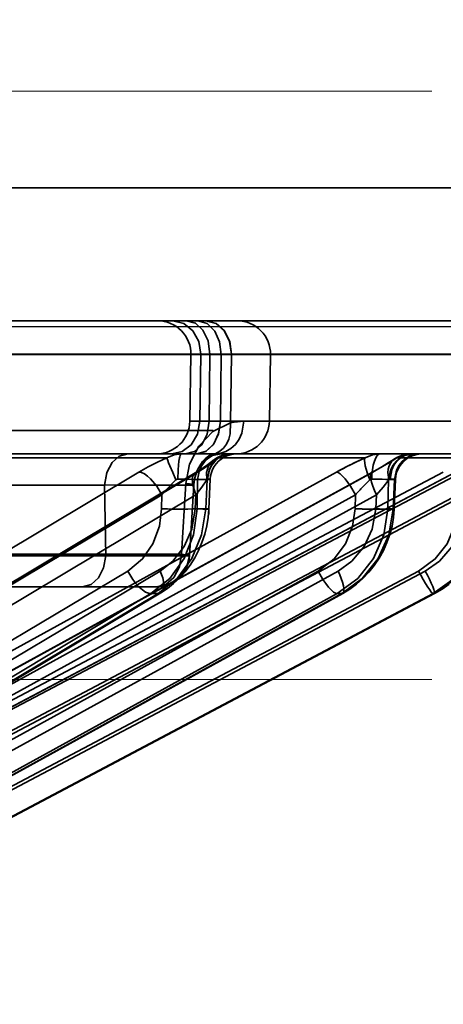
# Model space of a CAD drawing. Header units: millimetres. Extents: x 42175 to 97175, y 10092 to 468192.
# Tile 106 of 256: x 62998 to 63010, y 25820 to 25850. Entities that reach past the tile are written whole.
import ezdxf

# ---------------------------------------------------------------- set-up
doc = ezdxf.new("R2010")
doc.units = ezdxf.units.MM
doc.header["$XCLIPFRAME"] = 2
doc.linetypes.add('DASHED', pattern=[0.75, 0.5, -0.25])
for name, color, linetype in [('AHU03-3-68634OBJ', 8, 'Continuous'), ('EC-MTR_250-0_7OBJ', 8, 'Continuous'), ('FLUID-Wy2', 8, 'Continuous')]:
    doc.layers.add(name, color=color, linetype=linetype)
picture_1 = doc.add_image_def('image1.bmp', size_in_pixel=(951, 911))

msp = doc.modelspace()

# ---------------------------------------------------------------- linework, layer by layer
at = {"layer": 'AHU03-3-68634OBJ', "color": 8, "linetype": 'Continuous', "lineweight": 35, "ltscale": 100}
for p, q in [((63069.742, 25844.602), (62802.742, 25844.602)), ((63070.242, 25840.602), (62802.242, 25840.602))]:
    msp.add_line(p, q, dxfattribs=at)
at = {"layer": 'EC-MTR_250-0_7OBJ', "color": 8, "linetype": 'Continuous', "lineweight": 35, "ltscale": 100}
for p, q in [((62986.572, 25840.602), (63011.647, 25840.602)), ((63012.587, 25839.602), (62992.673, 25839.602)), ((63012.587, 25839.584), (62992.673, 25839.584)), ((63002.705, 25839.584), (63002.67, 25837.584)), ((63003.003, 25839.584), (63002.973, 25837.584)), ((63003.276, 25839.584), (63003.251, 25837.584)), ((63003.616, 25839.584), (63003.591, 25837.584)), ((63003.897, 25837.539), (63003.924, 25839.584)), ((63005.061, 25837.584), (63005.096, 25839.584)), ((63002.67, 25837.584), (63003.251, 25837.584)), ((63003.251, 25837.584), (63003.591, 25837.584)), ((63003.591, 25837.584), (63012.632, 25837.584)), ((63003.591, 25837.584), (63005.061, 25837.584)), ((63003.375, 25837.302), (62876.855, 25837.302)), ((63002.544, 25836.602), (62996.268, 25836.602)), ((63002.885, 25836.602), (63002.544, 25836.602)), ((63002.885, 25836.602), (63011.629, 25836.602)), ((63003.837, 25836.597), (63003.924, 25836.602)), ((62993.58, 25826.959), (63011.682, 25836.486)), ((63001.978, 25836.486), (62995.899, 25836.486)), ((63003.251, 25836.308), (63003.305, 25836.349)), ((63003.305, 25836.349), (63003.347, 25836.384)), ((63003.421, 25836.442), (63003.499, 25836.49)), ((63007.936, 25836.486), (63003.537, 25836.486)), ((63008.813, 25836.446), (63008.894, 25836.493)), ((63011.138, 25836.486), (63008.896, 25836.486)), ((63001.14, 25836.052), (62983.874, 25825.752)), ((62985.567, 25825.731), (63002.834, 25836.031)), ((63002.911, 25836.052), (62985.642, 25825.752)), ((63007.076, 25836.052), (62988.34, 25825.752)), ((62989.404, 25825.745), (63008.14, 25836.045)), ((63008.167, 25836.052), (62989.429, 25825.752)), ((63010.29, 25836.052), (62990.805, 25825.752)), ((63010.658, 25836.052), (62991.173, 25825.752)), ((63002.834, 25836.031), (63002.936, 25836.094)), ((63002.904, 25835.829), (63002.891, 25834.951)), ((63003.191, 25835.829), (63002.904, 25835.829)), ((63003.191, 25835.829), (63003.15, 25834.951)), ((63003.286, 25835.839), (63003.244, 25834.941)), ((63008.621, 25834.951), (63008.641, 25835.829)), ((63008.641, 25835.829), (63008.818, 25835.829)), ((63008.818, 25835.829), (63008.78, 25834.951)), ((63008.853, 25835.836), (63008.814, 25834.944)), ((63000.109, 25835.664), (62995.562, 25835.664)), ((63000.144, 25833.538), (63000.109, 25835.664)), ((63000.109, 25835.664), (63000.144, 25833.538)), ((63002.547, 25835.712), (63002.417, 25833.584)), ((63002.788, 25835.665), (63002.66, 25833.538)), ((63002.792, 25835.669), (63002.663, 25833.541)), ((63001.828, 25835.372), (62984.56, 25825.072)), ((63002.854, 25835.372), (62985.587, 25825.072)), ((63007.648, 25835.372), (62988.911, 25825.072)), ((63008.28, 25835.372), (62989.543, 25825.072)), ((63010.723, 25835.372), (62991.238, 25825.072)), ((63010.937, 25835.372), (62991.451, 25825.072)), ((63001.828, 25835.372), (63001.822, 25834.951)), ((63002.854, 25835.372), (63002.834, 25834.951)), ((63007.648, 25835.372), (63007.638, 25834.951)), ((63008.28, 25835.372), (63008.261, 25834.951)), ((63003.15, 25834.951), (63002.891, 25834.951)), ((63008.78, 25834.951), (63008.621, 25834.951)), ((63003.18, 25834.435), (63003.117, 25834.184)), ((63008.749, 25834.433), (63008.683, 25834.18)), ((63000.144, 25833.538), (62992.602, 25833.539)), ((63002.417, 25833.584), (62994.275, 25833.584)), ((63000.807, 25833.081), (62984.55, 25823.379)), ((63001.778, 25833.081), (62985.522, 25823.379)), ((63006.527, 25833.081), (62988.887, 25823.379)), ((63007.125, 25833.081), (62989.486, 25823.379)), ((63009.546, 25833.081), (62991.202, 25823.379)), ((63009.748, 25833.081), (62991.403, 25823.379)), ((63001.665, 25832.602), (62994.074, 25832.602)), ((63001.996, 25832.552), (63001.799, 25832.422)), ((63001.499, 25832.401), (62984.597, 25822.314)), ((63001.717, 25832.401), (62984.815, 25822.314)), ((62984.914, 25822.346), (63001.799, 25832.422)), ((63007.102, 25832.401), (62988.762, 25822.314)), ((63007.236, 25832.401), (62988.896, 25822.314)), ((62988.931, 25822.324), (63007.265, 25832.408)), ((63009.981, 25832.401), (62990.908, 25822.314)), ((63010.029, 25832.401), (62990.953, 25822.314)), ((62990.957, 25822.315), (63010.029, 25832.401)), ((63001.717, 25832.401), (63001.499, 25832.401)), ((63007.236, 25832.401), (63007.102, 25832.401)), ((63010.026, 25832.401), (63009.981, 25832.401)), ((63010.026, 25832.401), (63010.029, 25832.401))]:
    msp.add_line(p, q, dxfattribs=at)
at = {"layer": 'EC-MTR_250-0_7OBJ', "color": 8, "linetype": 'Continuous', "lineweight": 35, "ltscale": 100, "flags": 128}
for points in [[(63003.003, 25839.602), (63002.94, 25839.979), (63002.764, 25840.298), (63002.489, 25840.521), (63002.155, 25840.602)], [(63002.569, 25840.602), (63002.836, 25840.527), (63003.061, 25840.319), (63003.219, 25839.995), (63003.276, 25839.584)], [(63003.616, 25839.584), (63003.567, 25839.967), (63003.421, 25840.291), (63003.19, 25840.519), (63002.909, 25840.602)], [(63003.925, 25839.602), (63003.868, 25839.979), (63003.708, 25840.298), (63003.459, 25840.521), (63003.157, 25840.602)], [(63003.924, 25839.602), (63003.867, 25839.979), (63003.707, 25840.297), (63003.459, 25840.52), (63003.157, 25840.602)], [(63002.126, 25836.602), (63002.443, 25836.674), (63002.711, 25836.878), (63002.9, 25837.196), (63002.973, 25837.584)], [(63002.544, 25836.602), (63002.809, 25836.674), (63003.032, 25836.878), (63003.191, 25837.196), (63003.251, 25837.584)], [(63002.547, 25835.712), (63002.664, 25836.296), (63002.941, 25836.835), (63003.359, 25837.27), (63003.897, 25837.539)], [(63003.591, 25837.584), (63003.535, 25837.211), (63003.387, 25836.899), (63003.16, 25836.68), (63002.884, 25836.601)], [(63002.884, 25836.602), (63003.149, 25836.674), (63003.372, 25836.878), (63003.531, 25837.196), (63003.591, 25837.584)], [(63003.897, 25837.539), (63003.884, 25837.207), (63003.841, 25837.045), (63003.773, 25836.898), (63003.682, 25836.774), (63003.574, 25836.678), (63003.456, 25836.614), (63003.333, 25836.579)], [(63004.294, 25837.584), (63004.23, 25837.221), (63004.15, 25837.045), (63004.041, 25836.888), (63003.906, 25836.761), (63003.756, 25836.67), (63003.6, 25836.618), (63003.447, 25836.602)], [(63003.447, 25836.602), (63003.6, 25836.618), (63003.755, 25836.67), (63003.906, 25836.761), (63004.04, 25836.888), (63004.15, 25837.045), (63004.23, 25837.221), (63004.293, 25837.584)], [(63004.294, 25837.584), (63004.104, 25837.573), (63003.897, 25837.539)], [(63003.897, 25837.539), (63004.002, 25837.559), (63004.293, 25837.584)], [(63000.109, 25835.664), (63000.174, 25836.029), (63000.328, 25836.331), (63000.548, 25836.531), (63000.804, 25836.602)], [(63000.804, 25836.602), (63000.55, 25836.533), (63000.336, 25836.342), (63000.178, 25836.041), (63000.109, 25835.664)], [(63001.978, 25836.486), (63002.195, 25836.574), (63002.416, 25836.602)], [(63002.307, 25835.84), (63002.316, 25836.124), (63002.327, 25836.26), (63002.341, 25836.381), (63002.358, 25836.478), (63002.367, 25836.517), (63002.377, 25836.548), (63002.386, 25836.572), (63002.396, 25836.589), (63002.416, 25836.602)], [(63002.904, 25835.829), (63002.96, 25836.116), (63003.027, 25836.254), (63003.119, 25836.377), (63003.23, 25836.476), (63003.354, 25836.548), (63003.609, 25836.602)], [(63003.896, 25836.602), (63003.641, 25836.548), (63003.517, 25836.476), (63003.406, 25836.377), (63003.315, 25836.254), (63003.247, 25836.116), (63003.191, 25835.829)], [(63003.924, 25836.602), (63003.666, 25836.548), (63003.541, 25836.478), (63003.428, 25836.381), (63003.334, 25836.26), (63003.265, 25836.124), (63003.205, 25835.84)], [(63004.083, 25836.602), (63003.983, 25836.595), (63003.883, 25836.576), (63003.786, 25836.544), (63003.695, 25836.501), (63003.609, 25836.446), (63003.532, 25836.381), (63003.463, 25836.306), (63003.404, 25836.223), (63003.356, 25836.134), (63003.32, 25836.039), (63003.296, 25835.94), (63003.285, 25835.839)], [(63003.333, 25836.579), (63003.395, 25836.596), (63003.447, 25836.602)], [(63003.348, 25836.385), (63003.421, 25836.442), (63003.499, 25836.49), (63003.581, 25836.53), (63003.665, 25836.562), (63003.75, 25836.584), (63003.837, 25836.597), (63003.924, 25836.602)], [(63003.447, 25836.602), (63003.427, 25836.6), (63003.411, 25836.597), (63003.391, 25836.592)], [(63003.924, 25836.602), (63003.731, 25836.574), (63003.537, 25836.486)], [(63007.936, 25836.486), (63008.166, 25836.574), (63008.398, 25836.602)], [(63008.138, 25835.84), (63008.144, 25835.981), (63008.159, 25836.124), (63008.185, 25836.26), (63008.218, 25836.381), (63008.259, 25836.478), (63008.305, 25836.548), (63008.352, 25836.589), (63008.398, 25836.602)], [(63008.641, 25835.829), (63008.703, 25836.116), (63008.776, 25836.254), (63008.875, 25836.377), (63008.996, 25836.476), (63009.13, 25836.548), (63009.407, 25836.602)], [(63009.327, 25836.602), (63009.214, 25836.589), (63009.099, 25836.548), (63008.988, 25836.478), (63008.888, 25836.381), (63008.805, 25836.26), (63008.744, 25836.124), (63008.691, 25835.84)], [(63008.813, 25836.446), (63008.894, 25836.493), (63008.978, 25836.532), (63009.064, 25836.563), (63009.151, 25836.584), (63009.239, 25836.597), (63009.326, 25836.602)], [(63009.584, 25836.602), (63009.307, 25836.548), (63009.173, 25836.476), (63009.052, 25836.377), (63008.953, 25836.254), (63008.88, 25836.116), (63008.818, 25835.829)], [(63009.651, 25836.602), (63009.55, 25836.595), (63009.45, 25836.576), (63009.353, 25836.544), (63009.262, 25836.5), (63009.176, 25836.445), (63009.099, 25836.38), (63009.03, 25836.305), (63008.971, 25836.222), (63008.923, 25836.132), (63008.887, 25836.037), (63008.863, 25835.937), (63008.853, 25835.836)], [(63009.327, 25836.602), (63009.111, 25836.574), (63008.896, 25836.486)], [(62991.171, 25825.751), (63010.803, 25836.13), (63010.945, 25836.205), (63011.081, 25836.279), (63011.21, 25836.349)], [(63001.14, 25836.052), (63001.416, 25836.209), (63001.696, 25836.354), (63001.978, 25836.486)], [(63002.251, 25835.817), (63002.155, 25836.037), (63002.069, 25836.242), (63002.034, 25836.328), (63002.008, 25836.398), (63001.989, 25836.451), (63001.978, 25836.486)], [(63003.333, 25836.579), (63003.245, 25836.538), (63003.132, 25836.452), (63003.056, 25836.37), (63002.999, 25836.296), (63002.938, 25836.195), (63002.889, 25836.095), (63002.846, 25835.98), (63002.804, 25835.807), (63002.788, 25835.665)], [(63003.364, 25836.583), (63003.332, 25836.57), (63003.294, 25836.551), (63003.254, 25836.527), (63003.212, 25836.498), (63003.169, 25836.464), (63003.126, 25836.425), (63003.083, 25836.381), (63003.041, 25836.333), (63003, 25836.28), (63002.961, 25836.221), (63002.925, 25836.158), (63002.891, 25836.088), (63002.861, 25836.012), (63002.835, 25835.932), (63002.815, 25835.847), (63002.801, 25835.759), (63002.792, 25835.669)], [(63003.39, 25836.591), (63003.362, 25836.582), (63003.327, 25836.568), (63003.288, 25836.547), (63003.245, 25836.521), (63003.202, 25836.49), (63003.158, 25836.454), (63003.114, 25836.413), (63003.071, 25836.368), (63003.029, 25836.318), (63002.989, 25836.264), (63002.951, 25836.204), (63002.916, 25836.14), (63002.884, 25836.071), (63002.856, 25835.998), (63002.832, 25835.92), (63002.813, 25835.837), (63002.8, 25835.754)], [(63003.537, 25836.486), (63003.371, 25836.355), (63003.161, 25836.209), (63002.911, 25836.052)], [(63002.936, 25836.094), (63003.03, 25836.153), (63003.113, 25836.209), (63003.187, 25836.26), (63003.251, 25836.308)], [(63003.537, 25836.486), (63003.364, 25836.398), (63003.234, 25836.242), (63003.17, 25836.037), (63003.178, 25835.817)], [(63007.936, 25836.486), (63007.659, 25836.355), (63007.368, 25836.208), (63007.076, 25836.052)], [(63008.083, 25835.817), (63008, 25836.037), (63007.942, 25836.242), (63007.926, 25836.328), (63007.92, 25836.398), (63007.924, 25836.451), (63007.936, 25836.486)], [(63008.896, 25836.486), (63008.689, 25836.355), (63008.444, 25836.209), (63008.167, 25836.052)], [(63008.527, 25836.266), (63008.634, 25836.331), (63008.729, 25836.391), (63008.813, 25836.446)], [(63008.896, 25836.486), (63008.822, 25836.451), (63008.755, 25836.398), (63008.659, 25836.242), (63008.634, 25836.143), (63008.625, 25836.037), (63008.654, 25835.817)], [(63001.828, 25835.372), (63001.675, 25835.633), (63001.491, 25835.852), (63001.397, 25835.936), (63001.304, 25835.999), (63001.218, 25836.038), (63001.14, 25836.052)], [(63002.911, 25836.052), (63002.847, 25836.038), (63002.796, 25835.999), (63002.762, 25835.936), (63002.745, 25835.852), (63002.747, 25835.75), (63002.766, 25835.633), (63002.854, 25835.372)], [(63007.648, 25835.372), (63007.497, 25835.633), (63007.336, 25835.852), (63007.259, 25835.936), (63007.189, 25835.999), (63007.127, 25836.038), (63007.076, 25836.052)], [(63008.167, 25836.052), (63008.147, 25836.048), (63008.13, 25836.038), (63008.108, 25835.999), (63008.102, 25835.97), (63008.1, 25835.936), (63008.108, 25835.852), (63008.131, 25835.75), (63008.168, 25835.633), (63008.219, 25835.505), (63008.28, 25835.372)], [(63008.14, 25836.045), (63008.279, 25836.123), (63008.408, 25836.197), (63008.527, 25836.266)], [(63001.828, 25835.372), (63002.005, 25835.575), (63002.198, 25835.768)], [(63002.198, 25835.768), (63002.005, 25835.575), (63001.828, 25835.372)], [(63002.251, 25835.817), (63002.269, 25835.83), (63002.287, 25835.837), (63002.307, 25835.84)], [(63002.904, 25835.829), (63002.795, 25835.835), (63002.655, 25835.839), (63002.307, 25835.84)], [(63003.178, 25835.817), (63003.035, 25835.603), (63002.854, 25835.372)], [(63002.854, 25835.372), (63003.035, 25835.603), (63003.178, 25835.817)], [(63003.178, 25835.817), (63003.192, 25835.834), (63003.205, 25835.84)], [(63003.285, 25835.839), (63003.272, 25835.836), (63003.261, 25835.835), (63003.248, 25835.834), (63003.232, 25835.833), (63003.191, 25835.829)], [(63003.205, 25835.84), (63003.24, 25835.841), (63003.254, 25835.841), (63003.265, 25835.841), (63003.28, 25835.84)], [(63007.871, 25835.611), (63007.924, 25835.664), (63008.083, 25835.817)], [(63008.083, 25835.817), (63008.03, 25835.767), (63007.871, 25835.611)], [(63008.083, 25835.817), (63008.101, 25835.83), (63008.119, 25835.837), (63008.138, 25835.84)], [(63008.641, 25835.829), (63008.565, 25835.835), (63008.452, 25835.839), (63008.307, 25835.841), (63008.138, 25835.84)], [(63008.654, 25835.817), (63008.481, 25835.603), (63008.28, 25835.372)], [(63008.28, 25835.372), (63008.481, 25835.603), (63008.654, 25835.817)], [(63008.654, 25835.817), (63008.663, 25835.827), (63008.691, 25835.84)], [(63008.691, 25835.84), (63008.728, 25835.84), (63008.761, 25835.841), (63008.788, 25835.84), (63008.811, 25835.84), (63008.829, 25835.839), (63008.842, 25835.839), (63008.852, 25835.837)], [(63008.818, 25835.829), (63008.834, 25835.831), (63008.844, 25835.833)], [(63002.788, 25835.665), (63002.708, 25835.665), (63002.582, 25835.665), (63002.412, 25835.664), (63002.197, 25835.664), (63001.948, 25835.664), (63001.782, 25835.663), (63001.413, 25835.664), (63000.915, 25835.665), (63000.493, 25835.666), (63000.109, 25835.667)], [(63000.109, 25835.667), (63001.146, 25835.664), (63001.985, 25835.663), (63002.508, 25835.664), (63002.788, 25835.665)], [(63002.792, 25835.669), (63002.776, 25835.678), (63002.756, 25835.682), (63002.729, 25835.688), (63002.693, 25835.693), (63002.65, 25835.699), (63002.547, 25835.712)], [(63002.788, 25835.665), (63002.77, 25835.679), (63002.744, 25835.685), (63002.708, 25835.691), (63002.663, 25835.698), (63002.609, 25835.705), (63002.547, 25835.712)], [(63000.807, 25833.081), (63001.252, 25833.447), (63001.561, 25833.896), (63001.758, 25834.432), (63001.822, 25834.951)], [(63002.891, 25834.951), (63002.782, 25834.173), (63002.499, 25833.462), (63002.065, 25832.859), (63001.499, 25832.401)], [(63001.717, 25832.401), (63002.286, 25832.859), (63002.728, 25833.462), (63003.024, 25834.173), (63003.15, 25834.951)], [(63002.834, 25834.951), (63002.728, 25834.335), (63002.502, 25833.82), (63002.161, 25833.379), (63001.778, 25833.081)], [(63002.891, 25834.951), (63002.774, 25834.945), (63002.609, 25834.941), (63002.405, 25834.94), (63002.186, 25834.941)], [(63002.834, 25834.951), (63002.916, 25834.948), (63002.993, 25834.945), (63003.064, 25834.943), (63003.126, 25834.941), (63003.153, 25834.94), (63003.177, 25834.94), (63003.197, 25834.94), (63003.214, 25834.94), (63003.227, 25834.94), (63003.239, 25834.94), (63003.238, 25834.785)], [(63003.244, 25834.941), (63003.229, 25834.944), (63003.218, 25834.945), (63003.205, 25834.946), (63003.188, 25834.948), (63003.15, 25834.951)], [(63003.244, 25834.941), (63003.222, 25834.687), (63003.18, 25834.435)], [(63006.527, 25833.081), (63007.01, 25833.447), (63007.348, 25833.896), (63007.565, 25834.432), (63007.638, 25834.951)], [(63008.621, 25834.951), (63008.499, 25834.173), (63008.189, 25833.462), (63007.716, 25832.859), (63007.102, 25832.401)], [(63008.261, 25834.951), (63008.15, 25834.335), (63007.908, 25833.82), (63007.54, 25833.379), (63007.125, 25833.081)], [(63007.236, 25832.401), (63007.852, 25832.859), (63008.33, 25833.462), (63008.648, 25834.173), (63008.78, 25834.951)], [(63008.621, 25834.951), (63008.579, 25834.947), (63008.518, 25834.944), (63008.341, 25834.94), (63008.109, 25834.94), (63007.856, 25834.944)], [(63008.261, 25834.951), (63008.368, 25834.947), (63008.472, 25834.944), (63008.569, 25834.942), (63008.654, 25834.94), (63008.691, 25834.94), (63008.723, 25834.94), (63008.751, 25834.94), (63008.774, 25834.94), (63008.792, 25834.941), (63008.805, 25834.942), (63008.808, 25834.953)], [(63008.814, 25834.944), (63008.792, 25834.688), (63008.749, 25834.433)], [(63008.814, 25834.944), (63008.795, 25834.949), (63008.78, 25834.951)], [(63009.546, 25833.081), (63010.05, 25833.447), (63010.402, 25833.896), (63010.631, 25834.432), (63010.71, 25834.951)], [(63010.921, 25834.951), (63010.809, 25834.335), (63010.56, 25833.82), (63010.178, 25833.379), (63009.748, 25833.081)], [(63009.981, 25832.401), (63010.619, 25832.855), (63011.117, 25833.46), (63011.442, 25834.175), (63011.57, 25834.951)], [(63010.026, 25832.401), (63010.666, 25832.859), (63011.162, 25833.462), (63011.489, 25834.173), (63011.623, 25834.951)], [(63003.117, 25834.184), (63003.036, 25833.94), (63002.935, 25833.702), (63002.816, 25833.475), (63002.68, 25833.259), (63002.529, 25833.057), (63002.363, 25832.87), (63002.184, 25832.701), (63001.996, 25832.552)], [(63008.683, 25834.18), (63008.596, 25833.933), (63008.488, 25833.693), (63008.36, 25833.464), (63008.214, 25833.247), (63008.052, 25833.044), (63007.873, 25832.857), (63007.681, 25832.687)], [(63000.144, 25833.538), (63000.078, 25833.175), (62999.923, 25832.872), (62999.702, 25832.672), (62999.442, 25832.602)], [(63000.144, 25833.538), (63000.078, 25833.175), (62999.923, 25832.872), (62999.701, 25832.672), (62999.442, 25832.602)], [(63002.66, 25833.538), (63002.569, 25833.538), (63002.325, 25833.538), (63002.02, 25833.538), (63001.779, 25833.539), (63001.297, 25833.538), (63000.67, 25833.538), (63000.144, 25833.538)], [(63002.417, 25833.584), (63002.356, 25833.206), (63002.192, 25832.889), (63001.951, 25832.677), (63001.665, 25832.602)], [(63002.66, 25833.538), (63002.566, 25833.174), (63002.347, 25832.872), (63002.033, 25832.672), (63001.665, 25832.602)], [(63001.665, 25832.602), (63002.018, 25832.666), (63002.191, 25832.753), (63002.348, 25832.873), (63002.477, 25833.022), (63002.574, 25833.19), (63002.66, 25833.538)], [(63002.417, 25833.584), (63002.479, 25833.577), (63002.532, 25833.57), (63002.577, 25833.564), (63002.613, 25833.557), (63002.639, 25833.552), (63002.656, 25833.547)], [(63002.66, 25833.538), (63002.649, 25833.549), (63002.613, 25833.557), (63002.577, 25833.564), (63002.532, 25833.57), (63002.479, 25833.577), (63002.417, 25833.584)], [(63000.807, 25833.081), (63000.955, 25832.828), (63001.047, 25832.706), (63001.146, 25832.598), (63001.246, 25832.511), (63001.342, 25832.448), (63001.427, 25832.412), (63001.499, 25832.401)], [(63001.799, 25832.422), (63001.839, 25832.458), (63001.868, 25832.512), (63001.885, 25832.583), (63001.888, 25832.669), (63001.877, 25832.767), (63001.854, 25832.871), (63001.778, 25833.081)], [(63006.527, 25833.081), (63006.673, 25832.828), (63006.757, 25832.706), (63006.841, 25832.598), (63006.922, 25832.511), (63006.994, 25832.448), (63007.054, 25832.412), (63007.102, 25832.401)], [(63007.265, 25832.408), (63007.289, 25832.434), (63007.298, 25832.455), (63007.303, 25832.482), (63007.303, 25832.551), (63007.289, 25832.639), (63007.263, 25832.741), (63007.224, 25832.853), (63007.178, 25832.968), (63007.125, 25833.081)], [(63009.981, 25832.401), (63009.961, 25832.412), (63009.946, 25832.427), (63009.927, 25832.448), (63009.881, 25832.511), (63009.823, 25832.598), (63009.756, 25832.706), (63009.685, 25832.828), (63009.614, 25832.955), (63009.546, 25833.081)], [(63010.018, 25832.488), (63010.006, 25832.524), (63009.971, 25832.611), (63009.925, 25832.718), (63009.87, 25832.836), (63009.81, 25832.959), (63009.748, 25833.081)], [(63007.681, 25832.687), (63007.478, 25832.538), (63007.265, 25832.408)], [(63010.029, 25832.401), (63010.034, 25832.418), (63010.032, 25832.435), (63010.027, 25832.458), (63010.018, 25832.488)], [(63010.462, 25832.682), (63010.251, 25832.532), (63010.029, 25832.401)], [(63001.717, 25832.401), (63001.76, 25832.406), (63001.799, 25832.422)], [(63007.236, 25832.401), (63007.265, 25832.408)]]:
    msp.add_lwpolyline(points, dxfattribs=at)
at = {"layer": 'EC-MTR_250-0_7OBJ', "color": 8, "linetype": 'Continuous', "lineweight": 35, "ltscale": 100}
for centre, radius, start, end in [((63001.705, 25839.602), 1, 359, 90), ((63004.095, 25839.602), 1, 358.9915, 89.9594), ((63001.671, 25837.602), 1, 270, 359), ((63004.061, 25837.602), 1, 270.003, 358.9884), ((63013.68, 25824.041), 13.707, 114.7759, 118.8031), ((63004.654, 25833.147), 3.592, 131.9893, 133.1359), ((63012.803, 25830.764), 6.915, 135.4982, 138.2102), ((63012.79, 25830.777), 6.897, 135.4958, 138.2145), ((63002.418, 25850.978), 16.038, 267.8703, 269.1706), ((63002.395, 25850.096), 15.156, 267.8325, 269.2085), ((63008.282, 25853.171), 18.232, 267.9743, 268.6596), ((63008.272, 25852.83), 17.89, 267.9677, 268.6662), ((63001.665, 25833.602), 1, 270, 356.5396)]:
    msp.add_arc(centre, radius, start, end, dxfattribs=at)
at = {"layer": 'FLUID-Wy2', "color": 8, "linetype": 'DASHED', "lineweight": 18, "ltscale": 100}
for p, q in [((63459.948, 25847.501), (61459.948, 25847.501)), ((63459.948, 25829.823), (61459.948, 25829.823))]:
    msp.add_line(p, q, dxfattribs=at)
at = {"layer": 'FLUID-Wy2', "color": 8, "linetype": 'Continuous', "lineweight": 25, "ltscale": 100}
msp.add_line((61459.948, 25840.43), (63459.948, 25840.43), dxfattribs=at)
at = {"layer": 'FLUID-Wy2', "color": 8, "linetype": 'Continuous', "lineweight": 18, "ltscale": 100}
msp.add_line((61459.948, 25840.43), (63459.948, 25840.43), dxfattribs=at)

# ---------------------------------------------------------------- pictures from other files: only their frames are drawn
at = {"color": 8, "lineweight": 13}
image = msp.add_image(picture_1, insert=(61504.134, 26425.821), size_in_units=(1986.021, 1904.625), rotation=-90, dxfattribs=at)
image.set_boundary_path([(-0.5, -0.5), (950.5, 910.5)])

doc.saveas('drawing.dxf')
